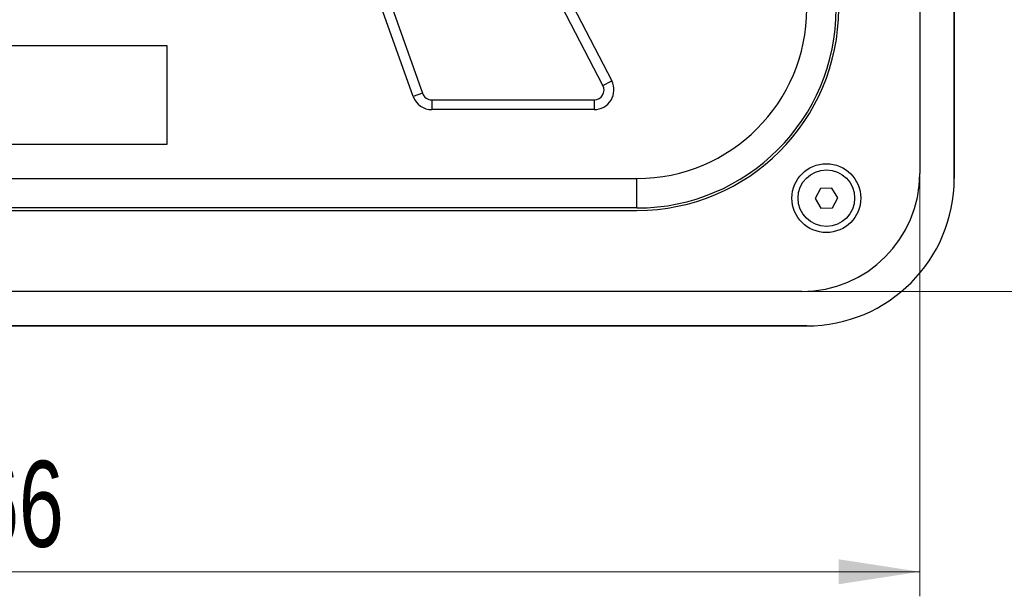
# Model space of a CAD drawing. Header units: millimetres. Extents: x 8 to 415, y 1 to 292.
# Tile 4 of 9: x 97 to 137, y 132 to 156. Entities that reach past the tile are written whole.
import ezdxf

# ---------------------------------------------------------------- set-up
doc = ezdxf.new("R2010")
doc.units = ezdxf.units.MM
doc.styles.add('SLDTEXTSTYLE1', font='TXT', dxfattribs={"width": 0.7})
doc.dimstyles.new('SLDDIMSTYLE0', dxfattribs={"dimtxt": 3.5, "dimasz": 3.302, "dimexe": 0, "dimexo": 0.0625, "dimgap": 0.875, "dimtad": 2, "dimlfac": 5, "dimrnd": 1e-09, "dimzin": 12, "dimdsep": 46, "dimtxsty": 'SLDTEXTSTYLE1', "dimsah": 1, "dimcen": 0.09, "dimadec": 0, "dimazin": 3, "dimtfac": 1, "dimtdec": 3, "dimtofl": 0, "dimtmove": 0, "dimatfit": 3, "dimfxl": 0, "dimfrac": 2, "dimtolj": 1, "dimtzin": 12, "dimarcsym": 0})

# ---------------------------------------------------------------- blocks, each defined once
blk = doc.blocks.new('_D_4')
at = {"color": 7, "linetype": 'Continuous', "lineweight": 0}
for p, q in [((129.035, 250.025), (154.235, 250.025)), ((153.235, 250.025), (153.235, 144.825)), ((129.035, 144.825), (154.235, 144.825))]:
    blk.add_line(p, q, dxfattribs=at)
at = {"color": 7, "linetype": 'Continuous', "lineweight": 18}
for points in [[(153.235, 250.025), (152.727, 246.723), (153.743, 246.723)], [(153.235, 144.825), (153.743, 148.127), (152.727, 148.127)]]:
    blk.add_solid(points, dxfattribs=at)
at = {"color": 7, "linetype": 'Continuous', "lineweight": 18, "insert": (148.723, 193.75), "char_height": 3.5, "attachment_point": 1, "rotation": 90, "style": 'SLDTEXTSTYLE1'}
blk.add_mtext('526', dxfattribs=at)
blk = doc.blocks.new('_D_5')
at = {"color": 7, "linetype": 'Continuous', "lineweight": 0}
for p, q in [((60.635, 149.625), (60.635, 132.425)), ((133.835, 149.625), (133.835, 132.425)), ((133.835, 133.425), (60.635, 133.425))]:
    blk.add_line(p, q, dxfattribs=at)
at = {"color": 7, "linetype": 'Continuous', "lineweight": 18}
for points in [[(60.635, 133.425), (63.937, 132.917), (63.937, 133.933)], [(133.835, 133.425), (130.533, 133.933), (130.533, 132.917)]]:
    blk.add_solid(points, dxfattribs=at)
at = {"color": 7, "linetype": 'Continuous', "lineweight": 18, "insert": (93.56, 137.937), "char_height": 3.5, "attachment_point": 1, "style": 'SLDTEXTSTYLE1'}
blk.add_mtext('366', dxfattribs=at)

msp = doc.modelspace()

# ---------------------------------------------------------------- linework, layer by layer
at = {"color": 7, "linetype": 'Continuous'}
for p, q in [((135.2346, 149.4254), (135.2346, 245.4254)), ((65.2346, 143.4254), (129.2346, 143.4254))]:
    msp.add_line(p, q, dxfattribs=at)
at = {"color": 7, "linetype": 'Continuous', "lineweight": 25}
for p, q in [((135.2346, 245.4254), (135.2346, 149.4254)), ((133.8346, 245.2254), (133.8346, 149.6254)), ((101.4952, 186.9915), (113.6143, 152.8915)), ((113.2374, 152.7575), (101.1183, 186.8575)), ((120.9508, 153.2094), (113.9871, 166.6488)), ((114.3423, 166.8328), (121.306, 153.3935)), ((103.2346, 154.8254), (91.2346, 154.8254)), ((103.2346, 150.8254), (103.2346, 154.8254)), ((120.9508, 153.2094), (121.306, 153.3935)), ((113.6143, 152.8915), (113.2374, 152.7575)), ((113.9912, 152.6254), (120.5956, 152.6254)), ((113.9912, 152.6254), (113.9912, 152.2254)), ((120.5956, 152.6254), (120.5956, 152.2254)), ((120.5956, 152.2254), (113.9912, 152.2254)), ((91.2346, 150.8254), (103.2346, 150.8254)), ((72.1346, 149.4254), (122.3346, 149.4254)), ((122.3346, 148.2254), (122.3346, 149.4254)), ((129.7917, 149.0183), (129.5729, 148.6115)), ((130.2533, 149.0322), (129.7917, 149.0183)), ((130.4963, 148.6394), (130.2533, 149.0322)), ((129.5729, 148.6115), (129.8159, 148.2186)), ((130.2775, 148.2326), (130.4963, 148.6394)), ((122.3346, 148.2254), (72.1346, 148.2254)), ((129.8159, 148.2186), (130.2775, 148.2326)), ((72.1346, 148.1254), (122.3346, 148.1254)), ((129.0346, 144.8254), (65.4346, 144.8254)), ((129.2346, 143.4254), (65.2346, 143.4254))]:
    msp.add_line(p, q, dxfattribs=at)
for radius in [1.4, 1.15]:
    msp.add_circle((130.0346, 148.6254), radius, dxfattribs=at)
for centre, radius, start, end in [((122.3346, 156.3254), 6.9, 270, 0), ((122.3346, 156.3254), 8.1, 270, 0), ((122.3346, 156.3254), 8.2, 270, 0), ((120.5956, 153.0254), 0.8, 270, 27.3913), ((120.5956, 153.0254), 0.4, 270, 27.3913), ((113.9912, 153.0254), 0.8, 199.56522, 270), ((113.9912, 153.0254), 0.4, 199.56522, 270), ((129.0346, 149.6254), 4.8, 270, 0), ((129.2346, 149.4254), 6, 270, 0)]:
    msp.add_arc(centre, radius, start, end, dxfattribs=at)
at = {"color": 7, "linetype": 'Continuous'}
msp.add_arc((129.2346, 149.4254), 6, 270, 0, dxfattribs=at)

# ---------------------------------------------------------------- dimensions: what is measured, and where the dimension line sits
at = {"color": 7, "linetype": 'Continuous', "lineweight": 18}
dim = msp.add_linear_dim(base=(153.2346, 144.8254), p1=(129.0346, 250.0254), p2=(129.0346, 144.8254), angle=90, dimstyle='SLDDIMSTYLE0', dxfattribs=at)
dim.commit()
dim.dimension.update_dxf_attribs({"geometry": '_D_4', "text_midpoint": (153.2346, 197.4254), "dimtype": 160})
dim = msp.add_linear_dim(base=(60.6346, 133.4254), p1=(133.8346, 149.6254), p2=(60.6346, 149.6254), dimstyle='SLDDIMSTYLE0', dxfattribs=at)
dim.commit()
dim.dimension.update_dxf_attribs({"geometry": '_D_5', "text_midpoint": (97.2346, 133.4254), "dimtype": 160})

doc.saveas('drawing.dxf')
